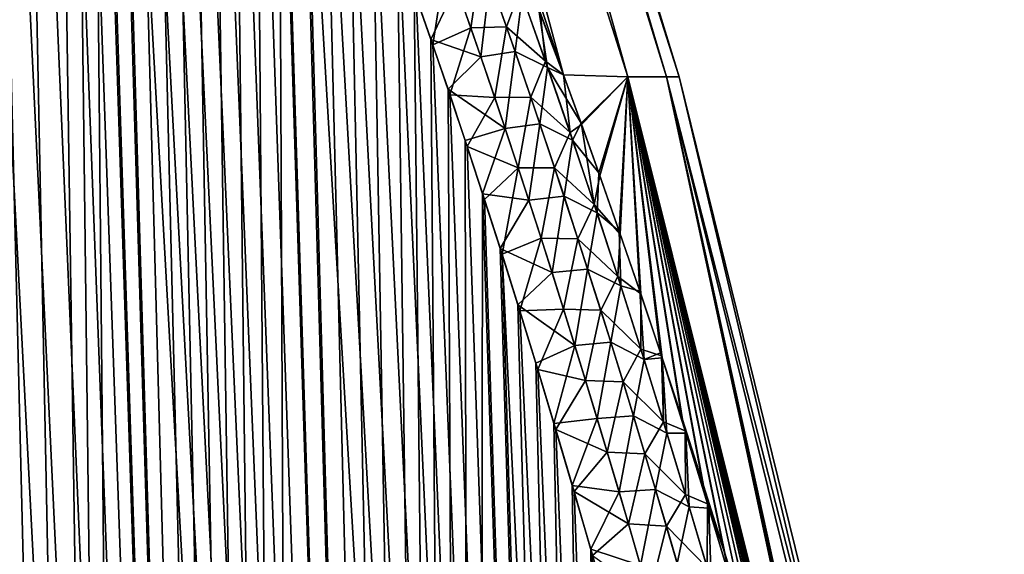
# Model space of a CAD drawing. Header units: metres. Extents: x -109 to 109, y -505 to 40.
# Tile 121 of 256: x -59.31 to -54.26, y -75.57 to -72.82. Entities that reach past the tile are written whole.
import ezdxf

# ---------------------------------------------------------------- set-up
doc = ezdxf.new("R2010")
doc.units = ezdxf.units.M
doc.layers.add('solid_K244224000C74', color=7, linetype='CONTINUOUS')

msp = doc.modelspace()

# ---------------------------------------------------------------- linework, layer by layer
at = {"layer": 'solid_K244224000C74'}
for points in [[(-56.51865, -73.104767, 4.899652), (-58.300892, -66.448959, 3.507591), (-58.716717, -66.448959, 5.221643)], [(-56.638195, -72.784981, 5.012457), (-56.51865, -73.104767, 4.899652), (-58.716717, -66.448959, 5.221643)], [(-56.188, -73.114449, -3.285354), (-58.300892, -66.448959, -3.507591), (-58.049881, -66.448959, -1.761773)], [(-56.518715, -73.104607, -4.899727), (-56.643753, -72.770332, -5.017775), (-58.300892, -66.448959, -3.507591)], [(-56.188, -73.114449, -3.285354), (-56.518715, -73.104607, -4.899727), (-58.300892, -66.448959, -3.507591)], [(-56.187984, -73.114449, 3.285278), (-58.049881, -66.448959, 1.761773), (-58.300892, -66.448959, 3.507591)], [(-56.187984, -73.114449, 3.285278), (-58.300892, -66.448959, 3.507591), (-56.51865, -73.104767, 4.899652)], [(-55.99012, -73.114449, -1.647971), (-58.049881, -66.448959, -1.761773), (-57.965958, -66.448959)], [(-55.99012, -73.114449, -1.647971), (-56.188, -73.114449, -3.285354), (-58.049881, -66.448959, -1.761773)], [(-58.049881, -66.448959, 1.761773), (-55.924019, -73.114449), (-57.965958, -66.448959)], [(-55.990116, -73.114449, 1.647933), (-55.924019, -73.114449), (-58.049881, -66.448959, 1.761773)], [(-55.990116, -73.114449, 1.647933), (-58.049881, -66.448959, 1.761773), (-56.187984, -73.114449, 3.285278)], [(-55.924019, -73.114449), (-55.99012, -73.114449, -1.647971), (-57.965958, -66.448959)], [(-58.619736, -102.819321, 9.522743), (-60.017929, -68.180771, 9.498561), (-60.14138, -68.193573, 9.716348)], [(-58.619736, -102.819321, 9.522743), (-59.890362, -68.197174, 9.28267), (-60.017929, -68.180771, 9.498561)], [(-58.619736, -102.819321, 9.522743), (-60.14138, -68.193573, 9.716348), (-60.26273, -68.236198, 9.939752)], [(-58.619736, -102.819321, 9.522743), (-59.756485, -68.243507, 9.065194), (-59.890362, -68.197174, 9.28267)], [(-59.312313, -102.819366, 10.722225), (-58.619736, -102.819321, 9.522743), (-60.26273, -68.236198, 9.939752)], [(-58.619946, -102.819336, -9.523075), (-59.763309, -68.240364, -9.076063), (-59.620556, -68.318863, -8.853133)], [(-58.619946, -102.819336, -9.523075), (-59.312447, -102.819359, -10.722473), (-59.763309, -68.240364, -9.076063)], [(-58.619736, -102.819321, 9.522743), (-59.613846, -68.322998, 8.842861), (-59.756485, -68.243507, 9.065194)], [(-58.619946, -102.819336, -9.523075), (-59.620556, -68.318863, -8.853133), (-59.467468, -68.434822, -8.623943)], [(-57.838432, -102.718796, 8.376284), (-59.460083, -68.441078, 8.613121), (-59.613846, -68.322998, 8.842861)], [(-58.619736, -102.819321, 9.522743), (-57.838432, -102.718796, 8.376284), (-59.613846, -68.322998, 8.842861)], [(-58.619946, -102.819336, -9.523075), (-59.467468, -68.434822, -8.623943), (-59.302689, -68.593391, -8.3877)], [(-57.838432, -102.718796, 8.376284), (-59.294559, -68.602379, 8.376331), (-59.460083, -68.441078, 8.613121)], [(-58.619946, -102.819336, -9.523075), (-59.302689, -68.593391, -8.3877), (-59.12603, -68.799683, -8.145471)], [(-57.838432, -102.718796, 8.376284), (-59.117325, -68.810905, 8.133823), (-59.294559, -68.602379, 8.376331)], [(-58.619946, -102.819336, -9.523075), (-59.12603, -68.799683, -8.145471), (-59.033581, -68.921555, -8.022934)], [(-57.838432, -102.718796, 8.376284), (-59.024708, -68.93383, 8.011328), (-59.117325, -68.810905, 8.133823)], [(-58.619946, -102.819336, -9.523075), (-59.033581, -68.921555, -8.022934), (-58.938545, -69.05629, -7.899821)], [(-57.838432, -102.718796, 8.376284), (-58.929478, -69.06942, 7.888211), (-59.024708, -68.93383, 8.011328)], [(-57.838631, -102.718834, -8.376556), (-58.938545, -69.05629, -7.899821), (-58.840958, -69.204002, -7.776273)], [(-57.838631, -102.718834, -8.376556), (-58.619946, -102.819336, -9.523075), (-58.938545, -69.05629, -7.899821)], [(-57.838432, -102.718796, 8.376284), (-58.831913, -69.218369, 7.764975), (-58.929478, -69.06942, 7.888211)], [(-57.838631, -102.718834, -8.376556), (-58.840958, -69.204002, -7.776273), (-58.741116, -69.365196, -7.652787)], [(-56.968903, -102.51619, 7.285695), (-58.731888, -69.380409, 7.641507), (-58.831913, -69.218369, 7.764975)], [(-57.838432, -102.718796, 8.376284), (-56.968903, -102.51619, 7.285695), (-58.831913, -69.218369, 7.764975)], [(-57.838631, -102.718834, -8.376556), (-58.741116, -69.365196, -7.652787), (-58.63892, -69.539658, -7.529275)], [(-56.968903, -102.51619, 7.285695), (-58.629559, -69.556091, 7.518101), (-58.731888, -69.380409, 7.641507)], [(-57.838631, -102.718834, -8.376556), (-58.63892, -69.539658, -7.529275), (-58.534462, -69.728027, -7.405946)], [(-56.968903, -102.51619, 7.285695), (-58.525024, -69.745651, 7.394951), (-58.629559, -69.556091, 7.518101)], [(-57.838631, -102.718834, -8.376556), (-58.534462, -69.728027, -7.405946), (-58.427776, -69.930519, -7.282915)], [(-56.968903, -102.51619, 7.285695), (-58.418213, -69.949028, 7.272019), (-58.525024, -69.745651, 7.394951)], [(-57.838631, -102.718834, -8.376556), (-58.427776, -69.930519, -7.282915), (-58.31884, -70.147156, -7.160193)], [(-56.968903, -102.51619, 7.285695), (-58.309238, -70.166977, 7.149526), (-58.418213, -69.949028, 7.272019)], [(-57.838631, -102.718834, -8.376556), (-58.31884, -70.147156, -7.160193), (-58.207748, -70.378716, -7.037983)], [(-56.968903, -102.51619, 7.285695), (-58.198082, -70.399307, 7.027484), (-58.309238, -70.166977, 7.149526)], [(-57.838631, -102.718834, -8.376556), (-58.207748, -70.378716, -7.037983), (-58.094475, -70.624954, -6.916285)], [(-56.968903, -102.51619, 7.285695), (-58.084751, -70.6465, 6.905965), (-58.198082, -70.399307, 7.027484)], [(-57.838631, -102.718834, -8.376556), (-58.094475, -70.624954, -6.916285), (-57.979031, -70.88652, -6.795178)], [(-56.968903, -102.51619, 7.285695), (-57.969284, -70.909248, 6.78509), (-58.084751, -70.6465, 6.905965)], [(-56.969036, -102.516228, -7.285848), (-57.979031, -70.88652, -6.795178), (-57.861439, -71.163895, -6.674748)], [(-56.969036, -102.516228, -7.285848), (-57.838631, -102.718834, -8.376556), (-57.979031, -70.88652, -6.795178)], [(-56.968903, -102.51619, 7.285695), (-57.851658, -71.187218, 6.66485), (-57.969284, -70.909248, 6.78509)], [(-56.969036, -102.516228, -7.285848), (-57.861439, -71.163895, -6.674748), (-57.741673, -71.456917, -6.554999)], [(-56.011192, -102.20826, 6.254889), (-57.73188, -71.481415, 6.545338), (-57.851658, -71.187218, 6.66485)], [(-56.968903, -102.51619, 7.285695), (-56.011192, -102.20826, 6.254889), (-57.851658, -71.187218, 6.66485)], [(-56.969036, -102.516228, -7.285848), (-57.741673, -71.456917, -6.554999), (-57.619747, -71.766731, -6.436032)], [(-56.011192, -102.20826, 6.254889), (-57.609955, -71.792046, 6.426598), (-57.73188, -71.481415, 6.545338)], [(-56.969036, -102.516228, -7.285848), (-57.619747, -71.766731, -6.436032), (-57.495651, -72.09314, -6.317859)], [(-56.011192, -102.20826, 6.254889), (-57.48587, -72.119194, 6.308656), (-57.609955, -71.792046, 6.426598)], [(-56.969036, -102.516228, -7.285848), (-57.495651, -72.09314, -6.317859), (-57.369392, -72.436783, -6.200547)], [(-56.011192, -102.20826, 6.254889), (-57.359638, -72.464127, 6.19162), (-57.48587, -72.119194, 6.308656)], [(-56.969036, -102.516228, -7.285848), (-57.369392, -72.436783, -6.200547), (-57.284027, -72.676094, -6.122874)], [(-56.011192, -102.20826, 6.254889), (-57.274288, -72.703705, 6.114092), (-57.359638, -72.464127, 6.19162)], [(-57.119362, -72.508339, 5.906596), (-57.274288, -72.703705, 6.114092), (-57.187981, -72.951195, 6.036984)], [(-57.119362, -72.508339, 5.906596), (-57.187981, -72.951195, 6.036984), (-56.993507, -72.863419, 5.797503)], [(-57.119362, -72.508339, 5.906596), (-56.993507, -72.863419, 5.797503), (-56.939018, -72.499481, 5.612062)], [(-56.993507, -72.863419, 5.797503), (-56.810925, -72.858276, 5.505046), (-56.939018, -72.499481, 5.612062)], [(-56.740673, -72.668236, 5.246346), (-56.939018, -72.499481, 5.612062), (-56.810925, -72.858276, 5.505046)], [(-56.941544, -73.012756, -5.753132), (-57.069046, -72.648544, -5.862591), (-56.896427, -72.617325, -5.576093)], [(-56.941544, -73.012756, -5.753132), (-56.896427, -72.617325, -5.576093), (-56.766365, -72.985329, -5.468293)], [(-56.766365, -72.985329, -5.468293), (-56.896427, -72.617325, -5.576093), (-56.730469, -72.696518, -5.238046)], [(-57.069046, -72.648544, -5.862591), (-57.197701, -72.923203, -6.045609), (-57.284027, -72.676094, -6.122874)], [(-56.969036, -102.516228, -7.285848), (-57.284027, -72.676094, -6.122874), (-57.197701, -72.923203, -6.045609)], [(-56.941544, -73.012756, -5.753132), (-57.197701, -72.923203, -6.045609), (-57.069046, -72.648544, -5.862591)], [(-56.740673, -72.668236, 5.246346), (-56.810925, -72.858276, 5.505046), (-56.610893, -73.033783, 5.142685)], [(-56.740673, -72.668236, 5.246346), (-56.610893, -73.033783, 5.142685), (-56.638195, -72.784981, 5.012457)], [(-56.011192, -102.20826, 6.254889), (-57.187981, -72.951195, 6.036984), (-57.274288, -72.703705, 6.114092)], [(-56.766365, -72.985329, -5.468293), (-56.730469, -72.696518, -5.238046), (-56.599247, -73.066956, -5.133421)], [(-56.599247, -73.066956, -5.133421), (-56.730469, -72.696518, -5.238046), (-56.643753, -72.770332, -5.017775)], [(-56.599247, -73.066956, -5.133421), (-56.643753, -72.770332, -5.017775), (-56.518715, -73.104607, -4.899727)], [(-56.610893, -73.033783, 5.142685), (-56.51865, -73.104767, 4.899652), (-56.638195, -72.784981, 5.012457)], [(-56.993507, -72.863419, 5.797503), (-57.187981, -72.951195, 6.036984), (-57.100727, -73.207077, 5.960338)], [(-56.993507, -72.863419, 5.797503), (-57.100727, -73.207077, 5.960338), (-56.870518, -73.2211, 5.693393)], [(-56.993507, -72.863419, 5.797503), (-56.870518, -73.2211, 5.693393), (-56.810925, -72.858276, 5.505046)], [(-56.870518, -73.2211, 5.693393), (-56.685837, -73.219246, 5.402978), (-56.810925, -72.858276, 5.505046)], [(-56.610893, -73.033783, 5.142685), (-56.810925, -72.858276, 5.505046), (-56.685837, -73.219246, 5.402978)], [(-56.969036, -102.516228, -7.285848), (-57.197701, -72.923203, -6.045609), (-57.110413, -73.178375, -5.968781)], [(-56.941544, -73.012756, -5.753132), (-57.110413, -73.178375, -5.968781), (-57.197701, -72.923203, -6.045609)], [(-56.011192, -102.20826, 6.254889), (-57.100727, -73.207077, 5.960338), (-57.187981, -72.951195, 6.036984)], [(-56.816967, -73.379547, -5.648706), (-57.110413, -73.178375, -5.968781), (-56.941544, -73.012756, -5.753132)], [(-56.816967, -73.379547, -5.648706), (-56.941544, -73.012756, -5.753132), (-56.766365, -72.985329, -5.468293)], [(-56.816967, -73.379547, -5.648706), (-56.766365, -72.985329, -5.468293), (-56.639393, -73.355537, -5.365552)], [(-56.639393, -73.355537, -5.365552), (-56.766365, -72.985329, -5.468293), (-56.599247, -73.066956, -5.133421)], [(-56.610893, -73.033783, 5.142685), (-56.685837, -73.219246, 5.402978), (-56.484184, -73.401077, 5.043825)], [(-56.639393, -73.355537, -5.365552), (-56.599247, -73.066956, -5.133421), (-56.471191, -73.439194, -5.033733)], [(-56.610893, -73.033783, 5.142685), (-56.484184, -73.401077, 5.043825), (-56.51865, -73.104767, 4.899652)], [(-56.599247, -73.066956, -5.133421), (-56.518715, -73.104607, -4.899727), (-56.428055, -73.352791, -4.815577)], [(-56.471191, -73.439194, -5.033733), (-56.599247, -73.066956, -5.133421), (-56.428055, -73.352791, -4.815577)], [(-56.428055, -73.352791, -4.815577), (-56.518715, -73.104607, -4.899727), (-56.188, -73.114449, -3.285354)], [(-56.187984, -73.114449, 3.285278), (-56.51865, -73.104767, 4.899652), (-56.4254, -73.360115, 4.813114)], [(-56.484184, -73.401077, 5.043825), (-56.4254, -73.360115, 4.813114), (-56.51865, -73.104767, 4.899652)], [(-56.336536, -73.608437, -4.731982), (-56.428055, -73.352791, -4.815577), (-56.188, -73.114449, -3.285354)], [(-56.187984, -73.114449, 3.285278), (-56.4254, -73.360115, 4.813114), (-56.331242, -73.62336, 4.72716)], [(-56.231972, -73.906807, -4.638094), (-56.336536, -73.608437, -4.731982), (-56.188, -73.114449, -3.285354)], [(-56.187984, -73.114449, 3.285278), (-56.331242, -73.62336, 4.72716), (-56.226765, -73.921806, 4.633431)], [(-56.126488, -74.214302, -4.544694), (-56.231972, -73.906807, -4.638094), (-56.188, -73.114449, -3.285354)], [(-56.187984, -73.114449, 3.285278), (-56.226765, -73.921806, 4.633431), (-56.121368, -74.229378, 4.540186)], [(-54.764439, -78.835548, -3.472156), (-56.188, -73.114449, -3.285354), (-55.99012, -73.114449, -1.647971)], [(-56.020058, -74.531357, -4.451919), (-56.126488, -74.214302, -4.544694), (-56.188, -73.114449, -3.285354)], [(-56.011509, -74.557121, -4.444537), (-56.020058, -74.531357, -4.451919), (-56.188, -73.114449, -3.285354)], [(-55.91264, -74.858505, -4.359945), (-56.011509, -74.557121, -4.444537), (-56.188, -73.114449, -3.285354)], [(-55.804214, -75.196243, -4.268939), (-55.91264, -74.858505, -4.359945), (-56.188, -73.114449, -3.285354)], [(-55.69495, -75.544052, -4.178709), (-55.804214, -75.196243, -4.268939), (-56.188, -73.114449, -3.285354)], [(-55.584904, -75.901993, -4.089236), (-55.69495, -75.544052, -4.178709), (-56.188, -73.114449, -3.285354)], [(-55.474022, -76.270683, -4.00069), (-55.584904, -75.901993, -4.089236), (-56.188, -73.114449, -3.285354)], [(-55.36227, -76.650764, -3.913239), (-55.474022, -76.270683, -4.00069), (-56.188, -73.114449, -3.285354)], [(-55.277908, -76.943451, -3.848413), (-55.36227, -76.650764, -3.913239), (-56.188, -73.114449, -3.285354)], [(-55.193226, -77.242157, -3.784092), (-55.277908, -76.943451, -3.848413), (-56.188, -73.114449, -3.285354)], [(-55.108204, -77.547112, -3.720324), (-55.193226, -77.242157, -3.784092), (-56.188, -73.114449, -3.285354)], [(-55.022831, -77.858635, -3.657182), (-55.108204, -77.547112, -3.720324), (-56.188, -73.114449, -3.285354)], [(-54.937077, -78.177055, -3.594737), (-55.022831, -77.858635, -3.657182), (-56.188, -73.114449, -3.285354)], [(-54.850929, -78.502686, -3.533061), (-54.937077, -78.177055, -3.594737), (-56.188, -73.114449, -3.285354)], [(-54.764439, -78.835548, -3.472156), (-54.850929, -78.502686, -3.533061), (-56.188, -73.114449, -3.285354)], [(-56.187984, -73.114449, 3.285278), (-54.589798, -79.525909, 3.351548), (-54.505451, -79.868553, 3.294572)], [(-55.990116, -73.114449, 1.647933), (-56.187984, -73.114449, 3.285278), (-54.505451, -79.868553, 3.294572)], [(-56.187984, -73.114449, 3.285278), (-54.67395, -79.190125, 3.409245), (-54.589798, -79.525909, 3.351548)], [(-56.187984, -73.114449, 3.285278), (-54.760532, -78.8507, 3.469416), (-54.67395, -79.190125, 3.409245)], [(-56.187984, -73.114449, 3.285278), (-54.846943, -78.517899, 3.530218), (-54.760532, -78.8507, 3.469416)], [(-56.187984, -73.114449, 3.285278), (-54.933002, -78.192314, 3.591791), (-54.846943, -78.517899, 3.530218)], [(-56.187984, -73.114449, 3.285278), (-55.018673, -77.87394, 3.654131), (-54.933002, -78.192314, 3.591791)], [(-56.187984, -73.114449, 3.285278), (-55.103966, -77.562447, 3.717167), (-55.018673, -77.87394, 3.654131)], [(-56.187984, -73.114449, 3.285278), (-55.188908, -77.257515, 3.780828), (-55.103966, -77.562447, 3.717167)], [(-56.187984, -73.114449, 3.285278), (-55.273514, -76.958832, 3.845043), (-55.188908, -77.257515, 3.780828)], [(-56.187984, -73.114449, 3.285278), (-55.3578, -76.666153, 3.909762), (-55.273514, -76.958832, 3.845043)], [(-56.187984, -73.114449, 3.285278), (-55.469452, -76.286064, 3.99707), (-55.3578, -76.666153, 3.909762)], [(-56.187984, -73.114449, 3.285278), (-55.580235, -75.917343, 4.085474), (-55.469452, -76.286064, 3.99707)], [(-56.187984, -73.114449, 3.285278), (-55.690189, -75.559364, 4.174801), (-55.580235, -75.917343, 4.085474)], [(-56.187984, -73.114449, 3.285278), (-55.799362, -75.211517, 4.264885), (-55.690189, -75.559364, 4.174801)], [(-56.187984, -73.114449, 3.285278), (-55.9077, -74.873726, 4.355741), (-55.799362, -75.211517, 4.264885)], [(-56.187984, -73.114449, 3.285278), (-56.011414, -74.557411, 4.444445), (-55.9077, -74.873726, 4.355741)], [(-56.187984, -73.114449, 3.285278), (-56.015026, -74.546509, 4.447564), (-56.011414, -74.557411, 4.444445)], [(-56.187984, -73.114449, 3.285278), (-56.121368, -74.229378, 4.540186), (-56.015026, -74.546509, 4.447564)], [(-54.318382, -79.883408, -1.653385), (-55.99012, -73.114449, -1.647971), (-55.924019, -73.114449)], [(-54.677765, -79.175034, -3.411883), (-54.764439, -78.835548, -3.472156), (-55.99012, -73.114449, -1.647971)], [(-54.591717, -79.518188, -3.352854), (-54.677765, -79.175034, -3.411883), (-55.99012, -73.114449, -1.647971)], [(-54.505463, -79.868507, -3.29458), (-54.591717, -79.518188, -3.352854), (-55.99012, -73.114449, -1.647971)], [(-54.318382, -79.883408, -1.653385), (-54.505463, -79.868507, -3.29458), (-55.99012, -73.114449, -1.647971)], [(-55.990116, -73.114449, 1.647933), (-54.256847, -79.883408), (-55.924019, -73.114449)], [(-55.990116, -73.114449, 1.647933), (-54.318382, -79.883408, 1.653376), (-54.256847, -79.883408)], [(-55.990116, -73.114449, 1.647933), (-54.505451, -79.868553, 3.294572), (-54.318382, -79.883408, 1.653376)], [(-54.256847, -79.883408), (-54.318382, -79.883408, -1.653385), (-55.924019, -73.114449)], [(-56.969036, -102.516228, -7.285848), (-57.110413, -73.178375, -5.968781), (-57.022179, -73.442108, -5.892431)], [(-56.816967, -73.379547, -5.648706), (-57.022179, -73.442108, -5.892431), (-57.110413, -73.178375, -5.968781)], [(-56.011192, -102.20826, 6.254889), (-57.012535, -73.471664, 5.884181), (-57.100727, -73.207077, 5.960338)], [(-56.870518, -73.2211, 5.693393), (-57.100727, -73.207077, 5.960338), (-57.012535, -73.471664, 5.884181)], [(-56.870518, -73.2211, 5.693393), (-57.012535, -73.471664, 5.884181), (-56.750237, -73.581093, 5.593879)], [(-56.870518, -73.2211, 5.693393), (-56.750237, -73.581093, 5.593879), (-56.685837, -73.219246, 5.402978)], [(-56.750237, -73.581093, 5.593879), (-56.563576, -73.582169, 5.305486), (-56.685837, -73.219246, 5.402978)], [(-56.484184, -73.401077, 5.043825), (-56.685837, -73.219246, 5.402978), (-56.563576, -73.582169, 5.305486)], [(-56.816967, -73.379547, -5.648706), (-56.933006, -73.714752, -5.816589), (-57.022179, -73.442108, -5.892431)], [(-56.695171, -73.748688, -5.548977), (-56.933006, -73.714752, -5.816589), (-56.816967, -73.379547, -5.648706)], [(-56.695171, -73.748688, -5.548977), (-56.816967, -73.379547, -5.648706), (-56.639393, -73.355537, -5.365552)], [(-56.695171, -73.748688, -5.548977), (-56.639393, -73.355537, -5.365552), (-56.51535, -73.727745, -5.267511)], [(-56.51535, -73.727745, -5.267511), (-56.639393, -73.355537, -5.365552), (-56.471191, -73.439194, -5.033733)], [(-56.484184, -73.401077, 5.043825), (-56.360397, -73.769974, 4.949445), (-56.4254, -73.360115, 4.813114)], [(-56.471191, -73.439194, -5.033733), (-56.428055, -73.352791, -4.815577), (-56.336536, -73.608437, -4.731982)], [(-56.360397, -73.769974, 4.949445), (-56.331242, -73.62336, 4.72716), (-56.4254, -73.360115, 4.813114)], [(-56.484184, -73.401077, 5.043825), (-56.563576, -73.582169, 5.305486), (-56.360397, -73.769974, 4.949445)], [(-56.969036, -102.516228, -7.285848), (-57.022179, -73.442108, -5.892431), (-56.933006, -73.714752, -5.816589)], [(-56.011192, -102.20826, 6.254889), (-56.923386, -73.744446, 5.80848), (-57.012535, -73.471664, 5.884181)], [(-56.750237, -73.581093, 5.593879), (-57.012535, -73.471664, 5.884181), (-56.923386, -73.744446, 5.80848)], [(-56.51535, -73.727745, -5.267511), (-56.471191, -73.439194, -5.033733), (-56.346119, -73.813057, -4.93861)], [(-56.346119, -73.813057, -4.93861), (-56.471191, -73.439194, -5.033733), (-56.336536, -73.608437, -4.731982)], [(-56.750237, -73.581093, 5.593879), (-56.923386, -73.744446, 5.80848), (-56.833294, -74.025803, 5.733275)], [(-56.750237, -73.581093, 5.593879), (-56.833294, -74.025803, 5.733275), (-56.632534, -73.943207, 5.498669)], [(-56.750237, -73.581093, 5.593879), (-56.632534, -73.943207, 5.498669), (-56.563576, -73.582169, 5.305486)], [(-56.632534, -73.943207, 5.498669), (-56.444019, -73.946884, 5.212277), (-56.563576, -73.582169, 5.305486)], [(-56.360397, -73.769974, 4.949445), (-56.563576, -73.582169, 5.305486), (-56.444019, -73.946884, 5.212277)], [(-56.360397, -73.769974, 4.949445), (-56.226765, -73.921806, 4.633431), (-56.331242, -73.62336, 4.72716)], [(-56.346119, -73.813057, -4.93861), (-56.336536, -73.608437, -4.731982), (-56.231972, -73.906807, -4.638094)], [(-56.011257, -102.208282, -6.254954), (-56.969036, -102.516228, -7.285848), (-56.933006, -73.714752, -5.816589)], [(-56.011257, -102.208282, -6.254954), (-56.933006, -73.714752, -5.816589), (-56.84288, -73.995773, -5.741221)], [(-56.695171, -73.748688, -5.548977), (-56.84288, -73.995773, -5.741221), (-56.933006, -73.714752, -5.816589)], [(-56.576019, -74.119949, -5.453609), (-56.695171, -73.748688, -5.548977), (-56.51535, -73.727745, -5.267511)], [(-56.576019, -74.119949, -5.453609), (-56.51535, -73.727745, -5.267511), (-56.39407, -74.101753, -5.173817)], [(-56.39407, -74.101753, -5.173817), (-56.51535, -73.727745, -5.267511), (-56.346119, -73.813057, -4.93861)], [(-56.011192, -102.20826, 6.254889), (-56.833294, -74.025803, 5.733275), (-56.923386, -73.744446, 5.80848)], [(-56.576019, -74.119949, -5.453609), (-56.84288, -73.995773, -5.741221), (-56.695171, -73.748688, -5.548977)], [(-56.360397, -73.769974, 4.949445), (-56.444019, -73.946884, 5.212277), (-56.239384, -74.140343, 4.859237)], [(-56.360397, -73.769974, 4.949445), (-56.239384, -74.140343, 4.859237), (-56.226765, -73.921806, 4.633431)], [(-56.39407, -74.101753, -5.173817), (-56.346119, -73.813057, -4.93861), (-56.22385, -74.1884, -4.847695)], [(-56.22385, -74.1884, -4.847695), (-56.346119, -73.813057, -4.93861), (-56.231972, -73.906807, -4.638094)], [(-56.239384, -74.140343, 4.859237), (-56.121368, -74.229378, 4.540186), (-56.226765, -73.921806, 4.633431)], [(-56.22385, -74.1884, -4.847695), (-56.231972, -73.906807, -4.638094), (-56.126488, -74.214302, -4.544694)], [(-56.632534, -73.943207, 5.498669), (-56.833294, -74.025803, 5.733275), (-56.742287, -74.316315, 5.658618)], [(-56.632534, -73.943207, 5.498669), (-56.742287, -74.316315, 5.658618), (-56.5173, -74.307251, 5.40749)], [(-56.632534, -73.943207, 5.498669), (-56.5173, -74.307251, 5.40749), (-56.444019, -73.946884, 5.212277)], [(-56.5173, -74.307251, 5.40749), (-56.32703, -74.313248, 5.123065), (-56.444019, -73.946884, 5.212277)], [(-56.239384, -74.140343, 4.859237), (-56.444019, -73.946884, 5.212277), (-56.32703, -74.313248, 5.123065)], [(-56.011257, -102.208282, -6.254954), (-56.84288, -73.995773, -5.741221), (-56.751812, -74.285599, -5.66637)], [(-56.576019, -74.119949, -5.453609), (-56.751812, -74.285599, -5.66637), (-56.84288, -73.995773, -5.741221)], [(-55.499153, -102.013214, 5.76339), (-56.742287, -74.316315, 5.658618), (-56.833294, -74.025803, 5.733275)], [(-56.011192, -102.20826, 6.254889), (-55.499153, -102.013214, 5.76339), (-56.833294, -74.025803, 5.733275)], [(-56.459373, -74.493118, -5.362288), (-56.751812, -74.285599, -5.66637), (-56.576019, -74.119949, -5.453609)], [(-56.459373, -74.493118, -5.362288), (-56.576019, -74.119949, -5.453609), (-56.39407, -74.101753, -5.173817)], [(-56.459373, -74.493118, -5.362288), (-56.39407, -74.101753, -5.173817), (-56.27541, -74.477402, -5.084158)], [(-56.27541, -74.477402, -5.084158), (-56.39407, -74.101753, -5.173817), (-56.22385, -74.1884, -4.847695)], [(-56.239384, -74.140343, 4.859237), (-56.32703, -74.313248, 5.123065), (-56.120991, -74.512054, 4.7729)], [(-56.239384, -74.140343, 4.859237), (-56.120991, -74.512054, 4.7729), (-56.121368, -74.229378, 4.540186)], [(-56.27541, -74.477402, -5.084158), (-56.22385, -74.1884, -4.847695), (-56.104256, -74.565102, -4.760719)], [(-56.104256, -74.565102, -4.760719), (-56.22385, -74.1884, -4.847695), (-56.126488, -74.214302, -4.544694)], [(-56.104256, -74.565102, -4.760719), (-56.126488, -74.214302, -4.544694), (-56.020058, -74.531357, -4.451919)], [(-56.120991, -74.512054, 4.7729), (-56.015026, -74.546509, 4.447564), (-56.121368, -74.229378, 4.540186)], [(-56.011257, -102.208282, -6.254954), (-56.751812, -74.285599, -5.66637), (-56.659824, -74.584801, -5.592089)], [(-56.459373, -74.493118, -5.362288), (-56.659824, -74.584801, -5.592089), (-56.751812, -74.285599, -5.66637)], [(-56.5173, -74.307251, 5.40749), (-56.742287, -74.316315, 5.658618), (-56.650364, -74.616302, 5.584541)], [(-55.499153, -102.013214, 5.76339), (-56.650364, -74.616302, 5.584541), (-56.742287, -74.316315, 5.658618)], [(-56.5173, -74.307251, 5.40749), (-56.650364, -74.616302, 5.584541), (-56.404415, -74.673042, 5.320072)], [(-56.5173, -74.307251, 5.40749), (-56.404415, -74.673042, 5.320072), (-56.32703, -74.313248, 5.123065)], [(-56.404415, -74.673042, 5.320072), (-56.212479, -74.681091, 5.037567), (-56.32703, -74.313248, 5.123065)], [(-56.120991, -74.512054, 4.7729), (-56.32703, -74.313248, 5.123065), (-56.212479, -74.681091, 5.037567)], [(-56.459373, -74.493118, -5.362288), (-56.566933, -74.893669, -5.518404), (-56.659824, -74.584801, -5.592089)], [(-56.345131, -74.868034, -5.274777), (-56.566933, -74.893669, -5.518404), (-56.459373, -74.493118, -5.362288)], [(-56.345131, -74.868034, -5.274777), (-56.459373, -74.493118, -5.362288), (-56.27541, -74.477402, -5.084158)], [(-56.345131, -74.868034, -5.274777), (-56.27541, -74.477402, -5.084158), (-56.159264, -74.854561, -4.998301)], [(-56.159264, -74.854561, -4.998301), (-56.27541, -74.477402, -5.084158), (-56.104256, -74.565102, -4.760719)], [(-56.120991, -74.512054, 4.7729), (-56.212479, -74.681091, 5.037567), (-56.005096, -74.884995, 4.690178)], [(-56.120991, -74.512054, 4.7729), (-56.005096, -74.884995, 4.690178), (-56.015026, -74.546509, 4.447564)], [(-56.104256, -74.565102, -4.760719), (-56.020058, -74.531357, -4.451919), (-56.011509, -74.557121, -4.444537)], [(-56.005096, -74.884995, 4.690178), (-56.011414, -74.557411, 4.444445), (-56.015026, -74.546509, 4.447564)], [(-56.011257, -102.208282, -6.254954), (-56.659824, -74.584801, -5.592089), (-56.566933, -74.893669, -5.518404)], [(-56.159264, -74.854561, -4.998301), (-56.104256, -74.565102, -4.760719), (-55.987225, -74.943069, -4.677449)], [(-55.987225, -74.943069, -4.677449), (-56.104256, -74.565102, -4.760719), (-56.011509, -74.557121, -4.444537)], [(-55.890518, -74.94294, -4.36094), (-56.011509, -74.557121, -4.444537), (-55.91264, -74.858505, -4.359945)], [(-55.987225, -74.943069, -4.677449), (-56.011509, -74.557121, -4.444537), (-55.890518, -74.94294, -4.36094)], [(-55.894054, -74.931526, 4.363356), (-55.9077, -74.873726, 4.355741), (-56.011414, -74.557411, 4.444445)], [(-56.005096, -74.884995, 4.690178), (-55.894054, -74.931526, 4.363356), (-56.011414, -74.557411, 4.444445)], [(-55.499153, -102.013214, 5.76339), (-56.55751, -74.925179, 5.510996), (-56.650364, -74.616302, 5.584541)], [(-56.404415, -74.673042, 5.320072), (-56.650364, -74.616302, 5.584541), (-56.55751, -74.925179, 5.510996)], [(-56.404415, -74.673042, 5.320072), (-56.55751, -74.925179, 5.510996), (-56.293781, -75.040436, 5.236174)], [(-56.404415, -74.673042, 5.320072), (-56.293781, -75.040436, 5.236174), (-56.212479, -74.681091, 5.037567)], [(-56.293781, -75.040436, 5.236174), (-56.100266, -75.050308, 4.95556), (-56.212479, -74.681091, 5.037567)], [(-56.005096, -74.884995, 4.690178), (-56.212479, -74.681091, 5.037567), (-56.100266, -75.050308, 4.95556)], [(-56.345131, -74.868034, -5.274777), (-56.473103, -75.211632, -5.44527), (-56.566933, -74.893669, -5.518404)], [(-56.011257, -102.208282, -6.254954), (-56.566933, -74.893669, -5.518404), (-56.473103, -75.211632, -5.44527)], [(-56.233208, -75.244568, -5.190862), (-56.473103, -75.211632, -5.44527), (-56.345131, -74.868034, -5.274777)], [(-56.233208, -75.244568, -5.190862), (-56.345131, -74.868034, -5.274777), (-56.159264, -74.854561, -4.998301)], [(-56.233208, -75.244568, -5.190862), (-56.159264, -74.854561, -4.998301), (-56.045525, -75.233116, -4.916021)], [(-56.045525, -75.233116, -4.916021), (-56.159264, -74.854561, -4.998301), (-55.987225, -74.943069, -4.677449)], [(-56.005096, -74.884995, 4.690178), (-56.100266, -75.050308, 4.95556), (-55.891605, -75.259079, 4.610876)], [(-56.005096, -74.884995, 4.690178), (-55.891605, -75.259079, 4.610876), (-55.894054, -74.931526, 4.363356)], [(-55.890518, -74.94294, -4.36094), (-55.91264, -74.858505, -4.359945), (-55.804214, -75.196243, -4.268939)], [(-55.894054, -74.931526, 4.363356), (-55.799362, -75.211517, 4.264885), (-55.9077, -74.873726, 4.355741)], [(-55.499153, -102.013214, 5.76339), (-56.463749, -75.243423, 5.438037), (-56.55751, -74.925179, 5.510996)], [(-56.293781, -75.040436, 5.236174), (-56.55751, -74.925179, 5.510996), (-56.463749, -75.243423, 5.438037)], [(-56.045525, -75.233116, -4.916021), (-55.987225, -74.943069, -4.677449), (-55.872646, -75.322205, -4.597656)], [(-55.872646, -75.322205, -4.597656), (-55.987225, -74.943069, -4.677449), (-55.890518, -74.94294, -4.36094)], [(-55.894054, -74.931526, 4.363356), (-55.779186, -75.30648, 4.285591), (-55.799362, -75.211517, 4.264885)], [(-55.891605, -75.259079, 4.610876), (-55.779186, -75.30648, 4.285591), (-55.894054, -74.931526, 4.363356)], [(-55.772232, -75.329475, -4.280926), (-55.890518, -74.94294, -4.36094), (-55.804214, -75.196243, -4.268939)], [(-55.872646, -75.322205, -4.597656), (-55.890518, -74.94294, -4.36094), (-55.772232, -75.329475, -4.280926)], [(-56.293781, -75.040436, 5.236174), (-56.463749, -75.243423, 5.438037), (-56.185318, -75.409309, 5.155612)], [(-56.293781, -75.040436, 5.236174), (-56.185318, -75.409309, 5.155612), (-56.100266, -75.050308, 4.95556)], [(-56.185318, -75.409309, 5.155612), (-55.990299, -75.420807, 4.876857), (-56.100266, -75.050308, 4.95556)], [(-55.891605, -75.259079, 4.610876), (-56.100266, -75.050308, 4.95556), (-55.990299, -75.420807, 4.876857)], [(-55.772232, -75.329475, -4.280926), (-55.804214, -75.196243, -4.268939), (-55.69495, -75.544052, -4.178709)], [(-56.011257, -102.208282, -6.254954), (-56.473103, -75.211632, -5.44527), (-56.378376, -75.539253, -5.37275)], [(-56.233208, -75.244568, -5.190862), (-56.378376, -75.539253, -5.37275), (-56.473103, -75.211632, -5.44527)], [(-55.499153, -102.013214, 5.76339), (-56.369118, -75.571693, 5.365734), (-56.463749, -75.243423, 5.438037)], [(-56.185318, -75.409309, 5.155612), (-56.463749, -75.243423, 5.438037), (-56.369118, -75.571693, 5.365734)], [(-56.123508, -75.622589, -5.110327), (-56.378376, -75.539253, -5.37275), (-56.233208, -75.244568, -5.190862)], [(-56.123508, -75.622589, -5.110327), (-56.233208, -75.244568, -5.190862), (-56.045525, -75.233116, -4.916021)], [(-56.123508, -75.622589, -5.110327), (-56.045525, -75.233116, -4.916021), (-55.934101, -75.612953, -4.837095)], [(-55.934101, -75.612953, -4.837095), (-56.045525, -75.233116, -4.916021), (-55.872646, -75.322205, -4.597656)], [(-55.779186, -75.30648, 4.285591), (-55.690189, -75.559364, 4.174801), (-55.799362, -75.211517, 4.264885)], [(-55.891605, -75.259079, 4.610876), (-55.990299, -75.420807, 4.876857), (-55.780426, -75.634247, 4.534795)], [(-55.891605, -75.259079, 4.610876), (-55.780426, -75.634247, 4.534795), (-55.779186, -75.30648, 4.285591)], [(-55.934101, -75.612953, -4.837095), (-55.872646, -75.322205, -4.597656), (-55.76041, -75.702415, -4.521114)], [(-55.76041, -75.702415, -4.521114), (-55.872646, -75.322205, -4.597656), (-55.772232, -75.329475, -4.280926)], [(-55.780426, -75.634247, 4.534795), (-55.666679, -75.682343, 4.210999), (-55.779186, -75.30648, 4.285591)], [(-55.779186, -75.30648, 4.285591), (-55.666679, -75.682343, 4.210999), (-55.690189, -75.559364, 4.174801)], [(-55.656429, -75.716972, -4.204247), (-55.772232, -75.329475, -4.280926), (-55.69495, -75.544052, -4.178709)], [(-55.76041, -75.702415, -4.521114), (-55.772232, -75.329475, -4.280926), (-55.656429, -75.716972, -4.204247)], [(-56.185318, -75.409309, 5.155612), (-56.369118, -75.571693, 5.365734), (-56.078949, -75.779556, 5.078209)], [(-56.185318, -75.409309, 5.155612), (-56.078949, -75.779556, 5.078209), (-55.990299, -75.420807, 4.876857)], [(-56.078949, -75.779556, 5.078209), (-55.882504, -75.792496, 4.801273), (-55.990299, -75.420807, 4.876857)], [(-55.780426, -75.634247, 4.534795), (-55.990299, -75.420807, 4.876857), (-55.882504, -75.792496, 4.801273)], [(-55.499195, -102.013229, -5.763428), (-56.378376, -75.539253, -5.37275), (-56.282795, -75.87722, -5.300917)], [(-56.123508, -75.622589, -5.110327), (-56.282795, -75.87722, -5.300917), (-56.378376, -75.539253, -5.37275)], [(-55.499195, -102.013229, -5.763428), (-56.011257, -102.208282, -6.254954), (-56.378376, -75.539253, -5.37275)], [(-55.656429, -75.716972, -4.204247), (-55.69495, -75.544052, -4.178709), (-55.584904, -75.901993, -4.089236)], [(-55.666679, -75.682343, 4.210999), (-55.580235, -75.917343, 4.085474), (-55.690189, -75.559364, 4.174801)]]:
    msp.add_3dface(points, dxfattribs=at)

doc.saveas('drawing.dxf')
